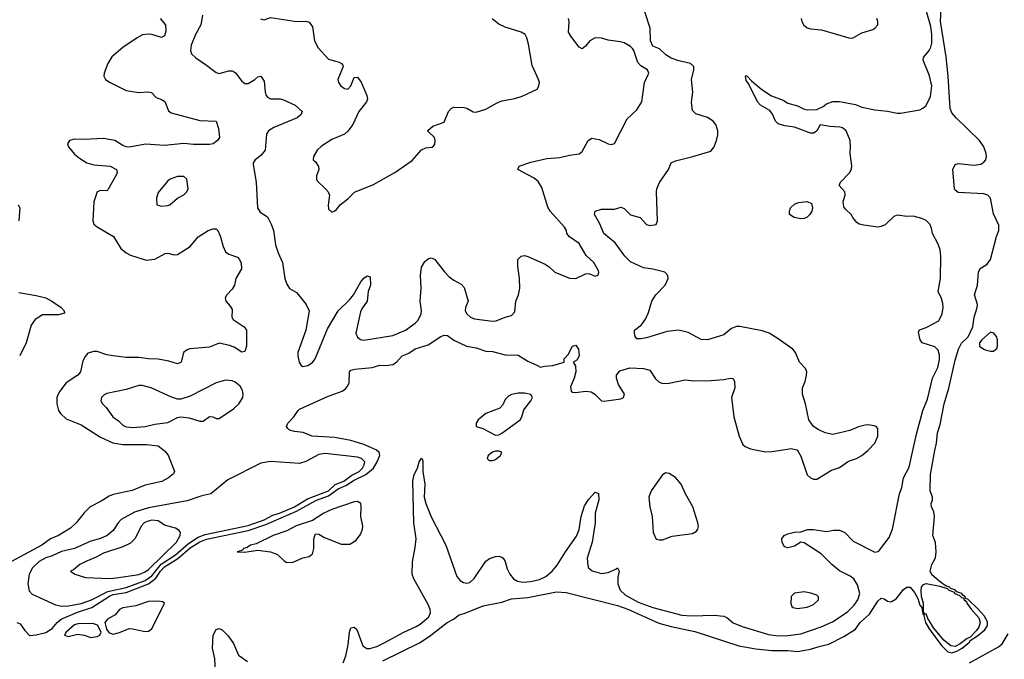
# Model space of a CAD drawing. Header units: inches. Extents: x 1694797 to 1849917, y 907313 to 1017959.
# Tile 89 of 256: x 1712528 to 1718657, y 958700 to 962682. Entities that reach past the tile are written whole.
import ezdxf

# ---------------------------------------------------------------- set-up
doc = ezdxf.new("R2010")
doc.units = ezdxf.units.IN
doc.header["$MEASUREMENT"] = 0
doc.layers.add('B7915', color=7, linetype='Continuous')
doc.layers.add('B7916', color=7, linetype='Continuous')

msp = doc.modelspace()

# ---------------------------------------------------------------- linework, layer by layer
at = {"layer": 'B7915', "color": 5}
for points, elevation in [([(1713428.2, 960000), (1713430, 959998.7), (1713451.8, 959971.8), (1713492.2, 959870), (1713486, 959854), (1713454.9, 959830), (1713411.9, 959808.1), (1713310, 959784.1), (1713228.4, 959751.6), (1713110, 959726.4), (1713084.1, 959715.9), (1713035.4, 959684.6), (1712967.2, 959650), (1712928.7, 959611.3), (1712879.1, 959550), (1712843.2, 959516.8), (1712770, 959471.9), (1712720.7, 959450), (1712665.6, 959410), (1712477.5, 959310)], 620), ([(1712510, 958930.3), (1712530, 958921.6), (1712560, 958880), (1712590, 958848), (1712630, 958852), (1712690, 958867.2), (1712730, 958891.8), (1712760.3, 958930), (1712787.1, 958950), (1712887.1, 958992.9), (1712977.7, 959022.3), (1713086.2, 959093.8), (1713110, 959103), (1713190, 959117), (1713330.3, 959169.7), (1713374.6, 959205.4), (1713404, 959250), (1713430, 959276.9), (1713513.1, 959326.9), (1713590, 959395.2), (1713648.6, 959431.4), (1713690, 959447.3), (1713950, 959501.1), (1714060.8, 959539.2), (1714250, 959622.9), (1714376, 959690), (1714450, 959717.9), (1714510, 959762.5), (1714557.1, 959782.9), (1714610, 959816), (1714683.5, 959850), (1714730.4, 959889.6), (1714753.7, 959930), (1714770.3, 959970), (1714765.1, 959990), (1714752, 960000)], 620), ([(1714541.9, 958678.1), (1714557.8, 958722.2), (1714573.6, 958790), (1714581.5, 958870), (1714590, 958896), (1714610, 958900.9), (1714626.2, 958886.2), (1714664.9, 958784.9), (1714687.8, 958767.8), (1714707.4, 958767.4), (1714750, 958780.5), (1714797.7, 958802.3), (1714919.1, 958870), (1714996.5, 958903.5), (1715020.1, 958919.9), (1715074.7, 958965.3), (1715085.1, 958990), (1715083.4, 959010), (1715070, 959042), (1714980.3, 959200.3), (1714970.8, 959230.8), (1714972.1, 959307.9), (1714990, 959395.5), (1714995, 959450), (1714980.5, 959550), (1714974.6, 959810), (1714983.6, 959850), (1715004.5, 959890), (1715014.5, 959930), (1715030, 959952.2), (1715038.3, 959938.3), (1715037.7, 959870), (1715049.6, 959790), (1715046.3, 959710), (1715055.2, 959670), (1715088.2, 959588.2), (1715181.2, 959410), (1715250, 959215.5), (1715270, 959191.6), (1715290, 959178.6), (1715310, 959173.4), (1715330, 959179.2), (1715356.3, 959203.7), (1715429.2, 959310.8), (1715452.5, 959327.5), (1715490, 959341), (1715510, 959342.1), (1715530, 959336.6), (1715536.8, 959330), (1715550.7, 959310), (1715563, 959263), (1715577.9, 959230), (1715601.2, 959201.2), (1715625.9, 959185.9), (1715660.8, 959180.8), (1715710, 959183.7), (1715763, 959197), (1715803.4, 959216.6), (1715842, 959250), (1715873.1, 959286.9), (1715924.8, 959370), (1715994, 959466), (1716010.9, 959509.1), (1716022.7, 959590), (1716044, 959656), (1716070, 959697.8), (1716110, 959741.6), (1716131.5, 959731.5), (1716132.3, 959692.3), (1716109.1, 959610), (1716109.1, 959550), (1716090.9, 959430), (1716060.5, 959330), (1716063.5, 959283.5), (1716069.4, 959269.4), (1716090.7, 959250.7), (1716150, 959233.5), (1716190, 959240.6), (1716239.4, 959260.6), (1716250, 959269), (1716259.5, 959250), (1716250.5, 959210), (1716250.4, 959170.4), (1716266.5, 959130), (1716298.6, 959098.6), (1716376.7, 959056.7), (1716470, 959023.8), (1716650, 958974.6), (1716709.2, 958970.8), (1716850, 958975.3), (1716910, 958968.1), (1716930, 958960.9), (1716970, 958928.2), (1717024.4, 958904.4), (1717190, 958854.3), (1717250, 958845.8), (1717310, 958848), (1717390, 958859), (1717517.3, 958902.7), (1717586.5, 958933.5), (1717636, 958964), (1717682.3, 958997.7), (1717722.9, 959037.1), (1717744.6, 959070), (1717756.6, 959110), (1717743.8, 959163.8), (1717720.3, 959200.3), (1717697.2, 959217.2), (1717630, 959250.9), (1717582.7, 959290), (1717516.5, 959356.5), (1717410, 959426.3), (1717390, 959429.8), (1717350, 959404.3), (1717310, 959395), (1717290, 959400.6), (1717282, 959410), (1717273.1, 959430), (1717271.3, 959450), (1717286, 959470), (1717310, 959480.7), (1717350, 959491.1), (1717390, 959494.3), (1717431.1, 959508.9), (1717470, 959508), (1717550, 959495.5), (1717595.4, 959504.6), (1717630, 959504.5), (1717664.6, 959490), (1717715.4, 959435.4), (1717850, 959367.8), (1717870, 959371.5), (1717880, 959380), (1717940.6, 959459.4), (1717960.6, 959510), (1718003.6, 959730), (1718018.4, 959770), (1718029.6, 959830), (1718063.8, 959896.2), (1718087.2, 960000)], 580), ([(1714788.6, 958690), (1715016.2, 958803.8), (1715077.3, 958842.7), (1715189, 958930), (1715228.8, 958951.2), (1715263.2, 958976.8), (1715295.3, 958984.7), (1715413.2, 959033.2), (1715530, 959055.4), (1715590, 959076.2), (1715690, 959085.9), (1715870, 959119.6), (1715930, 959117.2), (1716250, 959036), (1716312.6, 959012.6), (1716505.4, 958925.4), (1716583.7, 958903.7), (1716730, 958873.3), (1717004.2, 958784.2), (1717110, 958765.7), (1717210, 958755.4), (1717310, 958755.5), (1717370, 958749.6), (1717450, 958762.5), (1717510, 958783.1), (1717564.5, 958795.5), (1717657.4, 958842.6), (1717731.3, 958888.7), (1717759.8, 958930), (1717818.4, 958981.6), (1717870, 959062.9), (1717890, 959081.3), (1717910, 959076.6), (1717930, 959062.7), (1717950, 959058.9), (1717958.4, 959061.6), (1717983.5, 959076.5), (1718030, 959134.7), (1718050, 959148.9), (1718070, 959150.3), (1718097, 959117), (1718118.7, 959078.7), (1718130, 959038), (1718143.7, 959023.7), (1718150, 958981), (1718158, 958978), (1718156.3, 958970), (1718167.2, 958930), (1718189.4, 958890), (1718265.8, 958785.8), (1718306, 958746), (1718330, 958740.1), (1718362.3, 958750), (1718393.6, 958770), (1718441.5, 958810), (1718443.5, 958816.5), (1718490, 958845.7), (1718536.1, 958883.9), (1718552.3, 958910), (1718552.7, 958932.7), (1718530.7, 958970), (1718493.2, 959013.2), (1718430, 959074.5), (1718417.5, 959077.5), (1718413.5, 959090), (1718398.6, 959098.6), (1718392.3, 959110), (1718361.3, 959121.3), (1718350, 959133), (1718321.1, 959141.1), (1718317.6, 959150), (1718295.8, 959155.8), (1718260.6, 959180.6), (1718206.6, 959226.6), (1718196, 959250), (1718206, 959290), (1718228.2, 959331.8), (1718232.8, 959370), (1718228, 959428), (1718212.8, 959470), (1718223.2, 959590), (1718218.6, 959618.6), (1718203.1, 959650), (1718201.7, 959670), (1718209.7, 959690), (1718209.7, 959710), (1718195.1, 959750), (1718196.4, 959850), (1718225.3, 960000)], 560), ([(1717128.8, 960000), (1717170, 959992.2), (1717210, 959992.9), (1717253, 960000)], 620), ([(1717369.4, 960000), (1717374.7, 959994.7), (1717390, 959964), (1717429.4, 959849.4), (1717450, 959830.3), (1717470, 959822), (1717490, 959822.4), (1717581.5, 959878.5), (1717630, 959895.3), (1717686.4, 959933.6), (1717736, 959950), (1717769.4, 959970), (1717808, 960000)], 620), ([(1713749.9, 958550.1), (1713742.4, 958702.4), (1713727.7, 958770), (1713731.9, 958850), (1713750, 958886.7), (1713770, 958891.2), (1713790, 958882.4), (1713825.8, 958845.8), (1713858.4, 958798.4), (1713890, 958726.3), (1713946.8, 958686.8)], 580), ([(1718441, 958679), (1718621.7, 958778.3), (1718642.7, 958797.3), (1718681, 958859)], 540)]:
    msp.add_lwpolyline(points, dxfattribs=dict(at, elevation=elevation))
for points, elevation in [([(1714430, 959982.2), (1714390, 959975), (1714310, 959930.8), (1714270, 959919.3), (1714090, 959932.2), (1714030, 959921.7), (1713822.9, 959817.1), (1713718, 959730), (1713662.7, 959717.3), (1713570, 959687.1), (1713330, 959643.1), (1713243.5, 959616.5), (1713159.7, 959570), (1713141.1, 959550), (1713110, 959501.5), (1713072.4, 959470), (1713030, 959452.5), (1712970, 959435.6), (1712870.1, 959389.9), (1712788.2, 959371.8), (1712730, 959343.8), (1712690, 959331.4), (1712650, 959309.9), (1712607.2, 959270), (1712586.4, 959230), (1712577.9, 959170), (1712587.2, 959127.2), (1712605.9, 959105.9), (1712750, 959040.2), (1712790, 959030.2), (1712832.6, 959032.6), (1712910, 959047.9), (1712975.9, 959070), (1713077.1, 959122.9), (1713190, 959147.1), (1713310, 959191.2), (1713350, 959220.8), (1713407.9, 959292.1), (1713498.8, 959350), (1713578.2, 959421.8), (1713639, 959461), (1713683, 959477), (1713950, 959533.7), (1714050, 959567.6), (1714103, 959597), (1714144.9, 959610), (1714238.9, 959650), (1714319.9, 959700.1), (1714450, 959749.9), (1714491.9, 959788.1), (1714545.4, 959810), (1714594.4, 959845.6), (1714640.2, 959870), (1714661.2, 959890), (1714672.8, 959910), (1714675.5, 959930), (1714656.3, 959950), (1714630, 959957.8)], 640), ([(1715510, 959996.9), (1715490, 959995.6), (1715470, 959989.6), (1715444.2, 959970), (1715438.8, 959950), (1715450, 959938.8), (1715470, 959937.3), (1715490, 959944.9), (1715520.9, 959970), (1715529.2, 959990)], 620), ([(1716550, 959860.7), (1716530, 959849.6), (1716458.5, 959750), (1716444.7, 959710), (1716451, 959650), (1716465.5, 959590), (1716470.3, 959490), (1716490, 959448.2), (1716510, 959443.1), (1716530, 959444.9), (1716590, 959466), (1716715.9, 959484.1), (1716741.2, 959498.8), (1716749.6, 959510.4), (1716753.3, 959526.7), (1716749.7, 959550), (1716717.2, 959650), (1716671.4, 959730), (1716645, 959790), (1716610, 959832.4), (1716570, 959856.3)], 620), ([(1714630, 959682.9), (1714610, 959680.7), (1714470, 959633.7), (1714421, 959610), (1714350, 959563.7), (1714248.3, 959531.7), (1714190, 959501), (1714104.7, 959470), (1714000.7, 959419.4), (1713964, 959410), (1713943.1, 959396.9), (1713920.4, 959390), (1713917.7, 959382.3), (1713905.3, 959374.8), (1713882, 959370), (1713927.8, 959367.8), (1714010, 959380.5), (1714090, 959369.4), (1714133.6, 959353.6), (1714173.7, 959313.7), (1714190, 959303.2), (1714230, 959304.9), (1714290, 959331.3), (1714330, 959340.7), (1714350, 959356.5), (1714359.5, 959390), (1714359.9, 959450), (1714370, 959482.3), (1714390, 959480.2), (1714421.2, 959461.2), (1714530, 959416.3), (1714582.6, 959417.4), (1714620.9, 959439.1), (1714650, 959478), (1714661.8, 959510), (1714663.2, 959530), (1714651.3, 959590), (1714654.5, 959650), (1714650.8, 959670.8)], 620), ([(1713350, 959565.6), (1713321.5, 959558.5), (1713303.6, 959550), (1713283.5, 959530), (1713247.7, 959452.3), (1713217.3, 959422.7), (1713170, 959399.6), (1713050, 959361.8), (1713004, 959336), (1712938.9, 959310), (1712903.1, 959290), (1712862.8, 959257.2), (1712844.7, 959250), (1712871.3, 959230), (1712938, 959210), (1713090, 959202.6), (1713130, 959207.5), (1713270, 959227.7), (1713310, 959245.2), (1713330, 959259.6), (1713503.4, 959430), (1713526.9, 959470), (1713528.4, 959490), (1713521.4, 959501.4), (1713497.3, 959517.3), (1713430, 959534.7), (1713390, 959561.4)], 660), ([(1718350, 958779.5), (1718323.8, 958783.8), (1718280.2, 958820.2), (1718216.6, 958896.6), (1718190, 958942.4), (1718184.6, 958944.6), (1718170, 958983.7), (1718162, 958982), (1718154.8, 958994.8), (1718152.9, 959050), (1718142, 959090), (1718138.5, 959130), (1718142, 959150), (1718153.6, 959166.4), (1718170, 959172.6), (1718255.1, 959155.1), (1718301.6, 959141.6), (1718310.7, 959130), (1718341.1, 959121.1), (1718348.8, 959110), (1718378.4, 959098.4), (1718390, 959084.2), (1718402, 959082), (1718406.7, 959070), (1718420.5, 959060.5), (1718423.5, 959050), (1718450, 959013.4), (1718498, 958958), (1718506.2, 958930), (1718498.8, 958901.2), (1718482.6, 958877.4), (1718443.1, 958836.9), (1718425.8, 958830), (1718382.9, 958797.1)], 560), ([(1717410, 959120.5), (1717350, 959111.1), (1717330, 959091.6), (1717328.3, 959048.3), (1717334, 959030), (1717342.8, 959022.8), (1717370, 959015.8), (1717430, 959025.4), (1717470, 959042.3), (1717500.5, 959070), (1717499.5, 959090), (1717490, 959099.5), (1717452.9, 959112.9)], 620), ([(1713390, 959061.5), (1713330, 959059.8), (1713250, 959033.4), (1713170, 959021.6), (1713150, 959010.3), (1713122.4, 958977.6), (1713074.6, 958950), (1713056.9, 958930), (1713068, 958888), (1713085.3, 958865.2), (1713110, 958857.7), (1713150, 958867.2), (1713210, 958891.1), (1713231, 958891), (1713310, 958873.6), (1713330, 958875.2), (1713350, 958890.3), (1713429.7, 959050), (1713417.3, 959057.3)], 620), ([(1712982.5, 958922.5), (1712890, 958921.2), (1712870, 958914.9), (1712816.4, 958870), (1712806, 958850), (1712830, 958841.7), (1712890, 958856.5), (1712930, 958850.2), (1712970, 958836.5), (1713010, 958842), (1713026, 958850), (1713036, 958870), (1713011.8, 958911.8)], 620)]:
    msp.add_lwpolyline(points, close=True, dxfattribs=dict(at, elevation=elevation))
at = {"layer": 'B7916', "color": 5}
for points, elevation in [([(1718225.3, 960000), (1718234.2, 960045.8), (1718241.9, 960110), (1718257.5, 960162.5), (1718282.6, 960290), (1718311.6, 960388.4), (1718350, 960562.4), (1718372.2, 960630), (1718390, 960667.4), (1718431.7, 960708.3), (1718460.3, 960770), (1718468.8, 960830), (1718488.8, 960890), (1718489.8, 960910), (1718470.8, 960970), (1718490.8, 961030), (1718496.1, 961110), (1718506.5, 961133.5), (1718550, 961159.7), (1718571.8, 961188.2), (1718607.5, 961332.5), (1718623, 961370), (1718623.3, 961403.3), (1718590, 961474), (1718570.9, 961570), (1718554.3, 961590), (1718530, 961597.3), (1718370, 961606.5), (1718350, 961620.5), (1718346.2, 961630), (1718336.8, 961750), (1718350, 961781.1), (1718370, 961786.7), (1718470, 961776.2), (1718510, 961782.7), (1718530, 961794.6), (1718541.4, 961810), (1718545.8, 961830), (1718543.9, 961850), (1718529.9, 961890), (1718503, 961930), (1718356.8, 962070), (1718330, 962103.1), (1718318.9, 962130), (1718307.5, 962330), (1718295, 962450), (1718260.6, 962670), (1718269.8, 962870)], 560), ([(1717808, 960000), (1717810, 960001.6), (1717850, 960045.5), (1717869.6, 960090), (1717870, 960137.2), (1717859.3, 960150), (1717845.9, 960154.1), (1717810, 960159.2), (1717790, 960156.8), (1717750, 960147.6), (1717696, 960124), (1717590, 960100.4), (1717541.2, 960110), (1717498, 960130), (1717470, 960149.7), (1717439.7, 960190), (1717419.2, 960290), (1717400.8, 960350), (1717401.6, 960390), (1717416.8, 960430), (1717425.3, 960470), (1717427.1, 960490), (1717418.9, 960510), (1717382, 960550), (1717358, 960610), (1717339.5, 960630), (1717250, 960695.1), (1717192.3, 960730), (1717150, 960744.6), (1717010, 960772.5), (1716989, 960771), (1716959.7, 960760.4), (1716910, 960720.5), (1716810, 960688.7), (1716770, 960691), (1716690, 960733.8), (1716630, 960748.8), (1716559, 960741), (1716430, 960700.9), (1716394.6, 960694.6), (1716370, 960695.3), (1716359, 960710), (1716354, 960730), (1716355.3, 960750), (1716397.5, 960782.5), (1716422.9, 960817.1), (1716441.2, 960858.8), (1716462, 960930), (1716487.3, 960970), (1716545.2, 961030), (1716565.2, 961070), (1716562.7, 961090), (1716544, 961110), (1716470, 961129.8), (1716410, 961137.8), (1716330, 961173.7), (1716295.4, 961210), (1716233.8, 961293.8), (1716163.5, 961350), (1716136.3, 961416.3), (1716106, 961470), (1716109.2, 961490), (1716150, 961501.6), (1716230, 961502.6), (1716270, 961514), (1716290, 961506), (1716330, 961466.4), (1716390, 961450.7), (1716430, 961407.2), (1716450, 961401.7), (1716490, 961407), (1716498.9, 961430), (1716491.1, 961610), (1716494, 961630), (1716510.9, 961669.1), (1716567, 961750), (1716582.7, 961790), (1716610, 961803.8), (1716719, 961830), (1716830, 961864), (1716850, 961890.8), (1716864.4, 961930), (1716873.8, 961966.2), (1716872.9, 961990), (1716860.3, 962030), (1716844.2, 962050), (1716810, 962073.7), (1716735.9, 962095.9), (1716716.9, 962116.9), (1716709, 962169), (1716717, 962230), (1716710.3, 962310), (1716723.8, 962370), (1716724, 962390), (1716704.5, 962410), (1716630, 962425.1), (1716582.6, 962442.6), (1716550, 962462.8), (1716510, 962499.8), (1716470, 962517.8), (1716453.7, 962550), (1716453.1, 962630), (1716419.5, 962730)], 620), ([(1718087.2, 960000), (1718110, 960101.7), (1718149.5, 960249.5), (1718179.7, 960320.3), (1718210, 960450.2), (1718242.3, 960517.7), (1718253.7, 960566.3), (1718254.1, 960594.1), (1718244.3, 960624.3), (1718224.6, 960644.6), (1718145.8, 960670), (1718132.8, 960690), (1718123.5, 960736.5), (1718128, 960752), (1718170, 960765.5), (1718250, 960808.2), (1718269.8, 960850.2), (1718277.1, 960890), (1718275.2, 960915.2), (1718266, 960946), (1718244.2, 960990), (1718259.7, 961070), (1718261.1, 961210), (1718257.4, 961250), (1718245.3, 961285.3), (1718209.6, 961350), (1718203.3, 961383.3), (1718192.3, 961410), (1718171.2, 961431.2), (1718143.7, 961443.7), (1718090, 961458.7), (1718050, 961457.8), (1717990, 961466), (1717970, 961455.8), (1717914.2, 961405.8), (1717890, 961394.5), (1717870, 961391), (1717781.9, 961401.9), (1717752.7, 961410), (1717739.8, 961419.8), (1717713.6, 961450), (1717702.9, 961470), (1717670, 961499.7), (1717658, 961518), (1717652.8, 961550), (1717665.2, 961590), (1717664.2, 961610), (1717629.7, 961650), (1717637.7, 961670), (1717696.2, 961730), (1717706.6, 961753.4), (1717708, 961772), (1717696.4, 961850), (1717699.8, 961890), (1717696.8, 961930), (1717672.7, 961990), (1717650, 962007.9), (1717633.1, 962013.1), (1717570, 962016.1), (1717510, 962028.4), (1717489.4, 961990), (1717479.2, 961980.8), (1717470, 961976), (1717450, 961975.9), (1717350, 962013.4), (1717290, 962020.9), (1717250, 962034.2), (1717231.7, 962050), (1717214.5, 962094.5), (1717197, 962117), (1717140.2, 962150), (1717120.4, 962170), (1717063.8, 962283.8), (1717050, 962302.7), (1717045.6, 962330), (1717050, 962334.4), (1717056.3, 962330), (1717082.2, 962302.2), (1717147.1, 962247.1), (1717208, 962208), (1717280, 962180), (1717310, 962162), (1717370, 962145.6), (1717410, 962125.4), (1717430, 962120.7), (1717490, 962122.8), (1717530, 962142), (1717550, 962158), (1717590, 962173), (1717630, 962172.7), (1717730, 962154.4), (1717770, 962138), (1717850, 962121), (1717930, 962113.4), (1717990, 962100.2), (1718010, 962099.6), (1718130, 962120.3), (1718150, 962130.3), (1718171.4, 962148.6), (1718196.8, 962203.2), (1718206.2, 962270), (1718192, 962332), (1718151.7, 962430), (1718153, 962447), (1718190, 962490.9), (1718199.5, 962510), (1718205, 962535), (1718205.5, 962590), (1718199.3, 962639.3), (1718173.5, 962733.5)], 580), ([(1713402, 962690), (1713435.5, 962650), (1713438.3, 962610), (1713430, 962581.6), (1713410, 962571.6), (1713350, 962590.5), (1713327.2, 962592.8), (1713292.6, 962587.4), (1713258.7, 962570), (1713170, 962507.9), (1713102.4, 962450), (1713075.8, 962410), (1713054.3, 962350), (1713051.8, 962330), (1713062.4, 962310), (1713090.2, 962290.2), (1713190, 962241.7), (1713269.3, 962229.3), (1713330, 962233.8), (1713347.8, 962227.7), (1713378, 962198), (1713410, 962186), (1713431.9, 962171.9), (1713455.1, 962115.1), (1713470, 962101.7), (1713650, 962055), (1713750, 962050.4), (1713765.1, 962005.1), (1713771.5, 961948.5), (1713759.3, 961930), (1713732.7, 961910), (1713710, 961904.6), (1713610, 961905.2), (1713550, 961910.5), (1713430, 961898.5), (1713313.3, 961906.7), (1713208.5, 961888.5), (1713189.9, 961889.9), (1713170, 961898), (1713119.6, 961930), (1713050, 961941.4), (1712930, 961935.1), (1712870, 961938), (1712837.3, 961930), (1712826.4, 961910), (1712832.7, 961890), (1712870, 961845.5), (1712899.9, 961819.9), (1712946.8, 961790), (1712990, 961778.3), (1713090.2, 961770.2), (1713130.4, 961750), (1713134.4, 961730), (1713130, 961719), (1713077.6, 961622.4), (1713070, 961616), (1713030, 961618.4), (1713009.2, 961610), (1712990, 961548.7), (1712983.6, 961430), (1712990.4, 961410), (1713010, 961392.2), (1713112.8, 961332.7), (1713157.5, 961257.5), (1713190.6, 961230), (1713216.9, 961216.9), (1713314.9, 961185.1), (1713369.7, 961190.3), (1713433.9, 961226.1), (1713450, 961228.8), (1713490, 961218), (1713510, 961221.1), (1713590, 961270.3), (1713638.3, 961330), (1713700.5, 961370), (1713730, 961380.7), (1713750, 961379.5), (1713761.3, 961370), (1713776.4, 961336.4), (1713794.3, 961270), (1713810, 961236.3), (1713830, 961222), (1713883.4, 961203.4), (1713897, 961190), (1713906.8, 961166.8), (1713908.9, 961130), (1713874.3, 961070), (1713866, 961030), (1713850, 961005.1), (1713816.3, 960970), (1713807.7, 960950), (1713810.8, 960930), (1713838.7, 960898.7), (1713850, 960878), (1713847.7, 960830), (1713856.1, 960816.1), (1713924.9, 960770), (1713940.4, 960750), (1713940.4, 960650), (1713930, 960617.2), (1713910, 960612), (1713862.4, 960642.4), (1713834.2, 960654.2), (1713770, 960668.2), (1713710, 960643.8), (1713587.7, 960632.3), (1713570, 960626), (1713548, 960610), (1713532.7, 960550), (1713510, 960540.5), (1713456.4, 960556.4), (1713390, 960568.4), (1713330, 960569.8), (1713270, 960578.8), (1713190, 960579.1), (1713108.8, 960588.8), (1713070, 960595.4), (1713010, 960617.4), (1712990, 960616.9), (1712953, 960607), (1712934.9, 960585.1), (1712921.8, 960558.2), (1712906.9, 960490), (1712888.9, 960470), (1712818.1, 960421.9), (1712776.8, 960370), (1712766.6, 960350), (1712760.1, 960330), (1712759.4, 960290), (1712769.3, 960250), (1712781.3, 960230), (1712818.1, 960198.1), (1712910, 960160.8), (1713030, 960083), (1713108.7, 960048.7), (1713170, 960038.4), (1713317.8, 960037.8), (1713389, 960029), (1713428.2, 960000)], 620), ([(1713666.3, 962710), (1713655.5, 962650), (1713622, 962590), (1713595.9, 962524.1), (1713591.1, 962490), (1713598, 962470), (1713623.6, 962443.6), (1713690, 962399.5), (1713750, 962352.4), (1713770, 962346.7), (1713830, 962364.6), (1713850, 962364.2), (1713859.2, 962359.2), (1713871.1, 962351.1), (1713910, 962298.7), (1713930, 962284.9), (1713950, 962285.5), (1713991.8, 962310), (1714010, 962326.4), (1714030, 962330.6), (1714050, 962298.8), (1714056.9, 962230), (1714061.7, 962210), (1714070, 962199.5), (1714090, 962189.1), (1714150, 962190.3), (1714170, 962183.1), (1714242, 962150), (1714286.8, 962110), (1714278, 962090), (1714255.5, 962070), (1714110, 962009.8), (1714076, 961990), (1714063.6, 961970), (1714055.6, 961870), (1714030, 961835.6), (1713993.4, 961810), (1713980.5, 961790), (1713980.4, 961779.6), (1714000.8, 961670), (1714008.4, 961510), (1714024.2, 961484.2), (1714070, 961454.4), (1714094.2, 961410), (1714106.9, 961370), (1714121.1, 961281.1), (1714136.9, 961230), (1714162.8, 961170), (1714178.7, 961070), (1714190, 961036), (1714207.7, 961007.7), (1714250, 960984), (1714264, 960970), (1714310.6, 960910), (1714330.6, 960870), (1714308.4, 960750), (1714260.3, 960610), (1714259.5, 960590), (1714268.2, 960550), (1714279.1, 960530), (1714290, 960522.4), (1714321.2, 960530), (1714350, 960548.8), (1714367.8, 960570), (1714443.3, 960756.7), (1714509.4, 960870), (1714581.4, 960938.5), (1714606.6, 960970), (1714652, 961050), (1714670, 961072.7), (1714690, 961087.3), (1714710, 961082), (1714711.8, 961030), (1714697.3, 960990), (1714690.5, 960930), (1714658, 960882), (1714650, 960862.7), (1714620.2, 960730), (1714630, 960705.3), (1714650, 960690.3), (1714670, 960687.7), (1714850, 960715.2), (1714930.5, 960749.5), (1714990, 960793.1), (1715008.3, 960811.7), (1715026, 960850), (1715028.7, 960870), (1715020.9, 960930), (1715027.6, 961010), (1715023.7, 961090), (1715030, 961141), (1715050, 961177.3), (1715070, 961193), (1715090, 961199.1), (1715110, 961190.8), (1715172.1, 961112.1), (1715201.8, 961081.8), (1715230, 961060.4), (1715275.6, 961035.6), (1715294.6, 961014.6), (1715320.4, 960930), (1715303.1, 960890), (1715301.1, 960870), (1715310.5, 960850), (1715333.4, 960830), (1715359.1, 960819.1), (1715470, 960805.2), (1715493.7, 960806.3), (1715550, 960830.3), (1715590, 960841.1), (1715610, 960864), (1715616.3, 960930), (1715633.6, 960970), (1715640.7, 961010), (1715639.6, 961070), (1715627.9, 961147.9), (1715629.6, 961190), (1715649.7, 961210.3), (1715670, 961213.4), (1715690, 961207), (1715799.1, 961159.1), (1715823.7, 961143.7), (1715859.3, 961110), (1715950, 961072), (1715990, 961070.5), (1716050, 961100.7), (1716070, 961101), (1716110, 961086), (1716128.4, 961091.6), (1716132.7, 961110), (1716130, 961118), (1716101.2, 961170), (1716054, 961214), (1716010, 961287.8), (1715949.6, 961330), (1715934.7, 961350), (1715931.3, 961370), (1715918.7, 961390), (1715829.9, 961489.9), (1715815.8, 961515.8), (1715777.7, 961637.7), (1715755, 961675), (1715730, 961695.8), (1715629.2, 961750), (1715637.2, 961770), (1715710, 961795.6), (1715810, 961816.9), (1715890, 961824.2), (1715950, 961839.1), (1716010, 961847.7), (1716030, 961861), (1716066, 961930), (1716090, 961943.6), (1716135.5, 961935.5), (1716190, 961908.2), (1716210, 961906), (1716230, 961910.7), (1716310, 962064), (1716370, 962120.5), (1716401.3, 962170), (1716416.4, 962290), (1716444.2, 962350), (1716435.6, 962370), (1716394.1, 962394.1), (1716374.8, 962414.8), (1716350.6, 962490.6), (1716342.2, 962502.2), (1716330, 962514.7), (1716290, 962537.4), (1716264.9, 962544.9), (1716190, 962555.1), (1716150, 962566.6), (1716110, 962568.6), (1716077, 962550), (1716050, 962516.2), (1716030, 962500.7), (1716010, 962511.6), (1715958.4, 962578.4), (1715944.8, 962604.8), (1715948.4, 962670), (1715943.6, 962690)], 640), ([(1714027.5, 962687.5), (1714050, 962681), (1714090, 962694.9), (1714250, 962670.5), (1714310, 962673.4), (1714330, 962666.8), (1714350, 962638), (1714362, 962550), (1714386.3, 962506.3), (1714450, 962435.3), (1714517.4, 962417.4), (1714530.6, 962410), (1714538.6, 962398.5), (1714542.4, 962390), (1714508.9, 962310), (1714511.5, 962290), (1714526.7, 962270), (1714550, 962254), (1714571.5, 962248.5), (1714589.3, 962270), (1714610, 962322), (1714630, 962324.7), (1714653.8, 962293.8), (1714688.2, 962210), (1714692.4, 962190), (1714686.4, 962170), (1714639.1, 962110), (1714601.3, 962030), (1714570, 961987.3), (1714550, 961969.6), (1714470, 961935.1), (1714405.9, 961894.1), (1714380.5, 961870), (1714356.3, 961830), (1714354.8, 961810), (1714370, 961797.3), (1714388.3, 961768.3), (1714390.4, 961750), (1714376.3, 961710), (1714374.8, 961690), (1714378.8, 961678.8), (1714430.6, 961630), (1714447.7, 961610), (1714457.3, 961590), (1714447.1, 961527.1), (1714450, 961502), (1714470, 961484.7), (1714490, 961492), (1714500.4, 961499.6), (1714522, 961530), (1714570, 961566.8), (1714611.5, 961608.5), (1714730, 961655.6), (1714864, 961730), (1714970, 961804.7), (1715030, 961871.3), (1715056.5, 961883.5), (1715092.5, 961887.5), (1715104.7, 961895.3), (1715111.9, 961908.1), (1715115.1, 961930), (1715110, 961948), (1715068.4, 961988.4), (1715068.4, 961991.6), (1715100.2, 962019.8), (1715170, 962044.7), (1715196.2, 962110), (1715213.2, 962130), (1715230, 962136.5), (1715295.6, 962135.6), (1715311.5, 962131.5), (1715350, 962107.7), (1715370, 962105.5), (1715430, 962124.4), (1715496.8, 962163.2), (1715530, 962177.3), (1715610, 962191.6), (1715654.9, 962205.1), (1715748.7, 962250), (1715756.6, 962263.4), (1715762.7, 962290), (1715758, 962310), (1715717.1, 962397.1), (1715695.6, 962530), (1715685.1, 962570), (1715673.7, 962590), (1715650, 962604.8), (1715550, 962636.1), (1715510, 962653.3), (1715467.9, 962687.9)], 660), ([(1717393, 962690), (1717396.8, 962670), (1717408.6, 962648.6), (1717430, 962631.8), (1717450, 962624), (1717518.2, 962618.2), (1717690, 962568.5), (1717712.7, 962567.3), (1717770, 962600.5), (1717838.2, 962621.8), (1717851, 962629), (1717869.6, 962650), (1717869.6, 962670), (1717863, 962690)], 620), ([(1712519.1, 961530), (1712528.4, 961510), (1712521.6, 961430)], 580), ([(1712523.1, 960983.1), (1712630, 960965.8), (1712690.3, 960950), (1712728.9, 960930), (1712785.3, 960890), (1712805.5, 960870), (1712806, 960854), (1712770, 960844.8), (1712670, 960844), (1712625.1, 960814.9), (1712599, 960781), (1712568, 960670), (1712527.8, 960590)], 580), ([(1714752, 960000), (1714750, 960001.6), (1714670, 960037.5), (1714590, 960061.6), (1714490, 960081.4), (1714349.4, 960089.4), (1714292, 960112), (1714237.8, 960117.8), (1714207.7, 960127.7), (1714197.4, 960137.4), (1714189.6, 960150), (1714197.6, 960170), (1714235.1, 960210), (1714260.9, 960250), (1714270, 960256.4), (1714443.1, 960336.9), (1714534.5, 960370), (1714555.4, 960384.6), (1714570, 960402), (1714578.7, 960421.3), (1714581.3, 960490), (1714590, 960500.4), (1714613.1, 960506.9), (1714723, 960517), (1714770, 960530.7), (1714810, 960528.4), (1714850, 960536.3), (1714874, 960550), (1714909.4, 960590), (1714950, 960606.3), (1714990, 960633.2), (1715070, 960657.4), (1715150, 960710.1), (1715170, 960718.9), (1715190, 960716.5), (1715230, 960687.7), (1715310, 960650.2), (1715370, 960638.2), (1715430, 960618), (1715470, 960615.6), (1715550, 960595.3), (1715630, 960593.7), (1715690, 960555.8), (1715752, 960530), (1715770, 960518), (1715794.6, 960525.4), (1715846, 960530), (1715918, 960550), (1715918, 960570), (1715942.7, 960597.3), (1715969.6, 960650.4), (1715990, 960654.8), (1716006.8, 960630), (1716010.8, 960589.2), (1715996.9, 960563.1), (1715974, 960550), (1715986.8, 960526.8), (1715990.6, 960490.6), (1715979.7, 960450), (1715955.8, 960395.8), (1715961.7, 960370), (1715970, 960364.2), (1715990, 960361.7), (1716050, 960369.5), (1716084.5, 960364.5), (1716108.9, 960350), (1716150, 960310.3), (1716167.1, 960307.1), (1716270, 960321.1), (1716286.3, 960330), (1716292.1, 960350), (1716255.8, 960410), (1716243, 960450), (1716243.6, 960470), (1716263.1, 960496.9), (1716325.2, 960514.8), (1716410, 960511.2), (1716450, 960500.7), (1716485.7, 960445.7), (1716507.2, 960427.2), (1716530, 960417.7), (1716570, 960418.7), (1716670, 960439.6), (1716726.3, 960433.7), (1716830, 960436.4), (1716910, 960441.7), (1716950, 960450.3), (1716968.2, 960448.2), (1716978, 960430), (1716978.5, 960390), (1716959.1, 960330), (1716972.6, 960210), (1717006, 960090), (1717030, 960037.3), (1717044.8, 960024.8), (1717076, 960010), (1717128.8, 960000)], 620), ([(1717253, 960000), (1717330, 960012.7), (1717364.7, 960004.7), (1717369.4, 960000)], 620)]:
    msp.add_lwpolyline(points, dxfattribs=dict(at, elevation=elevation))
for points, elevation in [([(1713510, 961706), (1713464.7, 961690), (1713450, 961679), (1713390, 961605.2), (1713379.5, 961570), (1713382.6, 961530), (1713410, 961521.2), (1713450, 961526.2), (1713462.7, 961530), (1713510, 961570.8), (1713550, 961590.7), (1713569.3, 961610), (1713577, 961630), (1713569.2, 961689.2), (1713550, 961705.2)], 640), ([(1717390, 961441.9), (1717349.6, 961450), (1717319.1, 961470), (1717319.1, 961490), (1717326.9, 961510), (1717350, 961533.8), (1717376.2, 961543.8), (1717430.7, 961550.7), (1717457.2, 961537.2), (1717463.9, 961510), (1717458.8, 961490), (1717446.2, 961470), (1717430, 961453.2), (1717410, 961443.8)], 580), ([(1718570, 960736.1), (1718516.9, 960690), (1718502.3, 960670), (1718502.6, 960650), (1718528.4, 960630), (1718544.2, 960624.2), (1718570, 960617.6), (1718590, 960618.9), (1718610, 960634.9), (1718614.9, 960650), (1718614.9, 960690), (1718607.8, 960710), (1718591.8, 960730)], 560), ([(1713810, 960438), (1713750, 960421), (1713590, 960338.3), (1713530, 960318.9), (1713510, 960319.7), (1713471.9, 960331.9), (1713346.6, 960390), (1713290, 960404.7), (1713270, 960405.4), (1713190, 960379.7), (1713070, 960354), (1713053.5, 960346.5), (1713038, 960330), (1713033, 960310), (1713043, 960290), (1713066.8, 960266.8), (1713106.7, 960210), (1713143.9, 960183.9), (1713170, 960157.7), (1713190, 960148.1), (1713230, 960142.6), (1713310, 960149.5), (1713370, 960164.8), (1713450, 960175), (1713510, 960205.5), (1713530, 960210.3), (1713582.8, 960202.8), (1713650, 960183.1), (1713670, 960183.1), (1713710, 960211.8), (1713730, 960208.9), (1713750, 960199), (1713770, 960198.5), (1713859.5, 960260.5), (1713891.7, 960290), (1713916.3, 960330), (1713918.5, 960350), (1713914.4, 960374.4), (1713899.9, 960399.9), (1713870, 960424.8), (1713850, 960434.8)], 640), ([(1715670, 960357.6), (1715630, 960356.9), (1715590, 960348.4), (1715570, 960339.2), (1715550, 960316.8), (1715534.8, 960285.2), (1715515.8, 960264.2), (1715428.7, 960230), (1715382, 960190), (1715368.7, 960170), (1715369.4, 960149.4), (1715410, 960137), (1715490, 960095.6), (1715510, 960097.5), (1715530, 960107.2), (1715642.8, 960190), (1715654.2, 960210), (1715666.2, 960253.8), (1715709.3, 960310), (1715719, 960330), (1715709.2, 960349.2)], 620)]:
    msp.add_lwpolyline(points, close=True, dxfattribs=dict(at, elevation=elevation))

doc.saveas('drawing.dxf')
